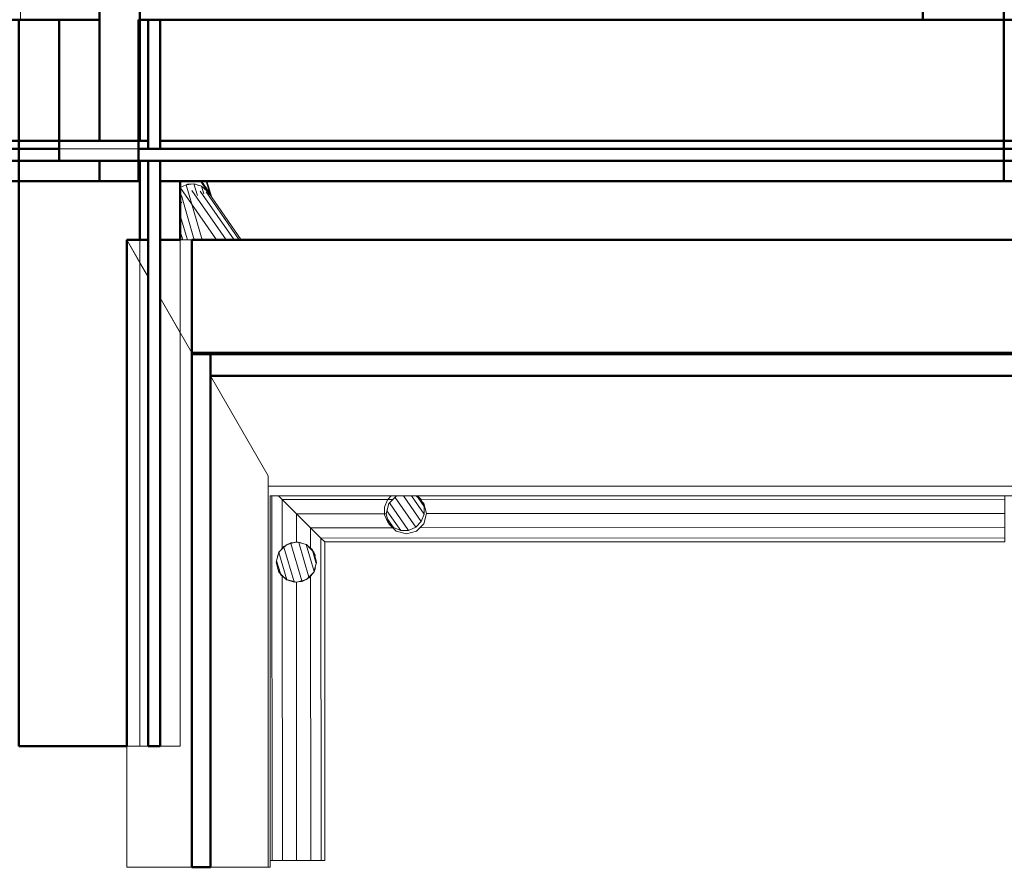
# Model space of a CAD drawing. Header units: millimetres. Extents: x 26623 to 48924, y 4737 to 39091.
# Tile 6 of 91: x 31425 to 33865, y 28338 to 30438. Entities that reach past the tile are written whole.
import ezdxf

# ---------------------------------------------------------------- set-up
doc = ezdxf.new("R2010")
doc.units = ezdxf.units.MM
doc.linetypes.add('ADSK_Штриховая_ш3 п1_5', pattern=[225, 150, -75])
for name, color, linetype, lineweight in [('A-DETL-____-MBND', 5, 'ADSK_Штриховая_ш3 п1_5', 20), ('A-GENM-____-OTLN', 13, 'Continuous', 20), ('A-PART-____-MCUT', 2, 'Continuous', 50), ('A-PART-____-OTLN', 2, 'Continuous', 20), ('A-ROOF-____-MCUT', 132, 'Continuous', 50), ('A-ROOF-____-OTLN', 132, 'Continuous', 20), ('A-WALL-____-MCUT', 113, 'Continuous', 50), ('A-WALL-____-OTLN', 113, 'Continuous', 20), ('Q-SPCQ-____-OTLN', 91, 'Continuous', 20), ('S-BEAM-____-OTLN', 12, 'Continuous', 20)]:
    doc.layers.add(name, color=color, linetype=linetype, lineweight=lineweight)

# ---------------------------------------------------------------- blocks, each defined once
blk = doc.blocks.new('Прямая форма - V line-611825-В_Этаж 03_Водопровод')
at = {"layer": 'A-DETL-____-MBND', "color": 253}
for p, q in [((-150, 5330), (-150, 5130)), ((150, 5330), (-150, 5330)), ((150, 5020.6), (150, 5330)), ((-150, 5030), (-150, 1800))]:
    blk.add_line(p, q, dxfattribs=at)
blk = doc.blocks.new('Прямая форма - BMR - 003-611826-В_Этаж 03_Водопровод')
blk.add_blockref('Прямая форма - V line-611825-В_Этаж 03_Водопровод', (0, 0))
blk = doc.blocks.new('Family - V line-612029-В_Этаж 03_Водопровод')
at = {"layer": 'A-ROOF-____-MCUT', "color": 9}
for p, q in [((1966, -4091.3), (-1955.5, -4091.3)), ((-1955.5, -4091.3), (-1955.5, -4094.1)), ((-1955.5, -4094.1), (-1955.5, -4147.8)), ((-1955.5, -4147.8), (1966, -4147.8))]:
    blk.add_line(p, q, dxfattribs=at)
at = {"layer": 'A-ROOF-____-OTLN', "color": 253}
for p, q in [((-1812.5, -4395.6), (-1955.5, -4147.8)), ((1823, -4421.2), (-1812.5, -4421.2))]:
    blk.add_line(p, q, dxfattribs=at)
blk = doc.blocks.new('Family - RT - 006-612030-В_Этаж 03_Водопровод')
blk.add_blockref('Family - V line-612029-В_Этаж 03_Водопровод', (0, 0))
blk = doc.blocks.new('Family - V line-612032-В_Этаж 03_Водопровод')
at = {"layer": 'A-ROOF-____-MCUT', "color": 9}
for p, q in [((2365.8, -4099.6), (2365.8, -5374.1)), ((2411.9, -4099.6), (2365.8, -4099.6)), ((2411.9, -5374.1), (2411.9, -4099.6)), ((2365.8, -5374.1), (2411.9, -5374.1))]:
    blk.add_line(p, q, dxfattribs=at)
at = {"layer": 'A-ROOF-____-OTLN', "color": 253}
for p, q in [((2555, -4403.9), (2555, -5374.1)), ((2555, -5374.1), (2411.9, -5374.1))]:
    blk.add_line(p, q, dxfattribs=at)
blk = doc.blocks.new('Family - RT - 006-612033-В_Этаж 03_Водопровод')
blk.add_blockref('Family - V line-612032-В_Этаж 03_Водопровод', (0, 0))
blk = doc.blocks.new('Family - V line-612035-В_Этаж 03_Водопровод')
at = {"layer": 'A-ROOF-____-MCUT', "color": 9}
for p, q in [((-2012.4, -3811.3), (-2012.4, -4094.1)), ((2001.5, -3811.3), (-2012.4, -3811.3)), ((-2012.4, -4094.1), (2001.5, -4094.1))]:
    blk.add_line(p, q, dxfattribs=at)
blk = doc.blocks.new('Family - RT - 006-612036-В_Этаж 03_Водопровод')
blk.add_blockref('Family - V line-612035-В_Этаж 03_Водопровод', (0, 0))
blk = doc.blocks.new('Family - V line-612038-В_Этаж 03_Водопровод')
at = {"layer": 'A-ROOF-____-OTLN', "color": 253}
for p, q in [((2249.3, -3819.6), (2204.1, -3819.6)), ((2257, -3911.3), (2204.1, -3819.6)), ((2257, -3911.3), (2204.1, -3819.6)), ((2204.1, -3835), (2204.1, -3819.6)), ((2249.3, -3819.6), (2257, -3819.6)), ((2257, -4601.8), (2257, -3819.6)), ((2287, -4533), (2287, -3819.6)), ((2336.1, -3819.6), (2287, -3819.6)), ((2336.1, -3819.6), (2365.8, -3819.6)), ((2365.8, -4801.8), (2365.8, -3819.6)), ((2204.1, -3842.2), (2204.1, -3835)), ((2204.1, -4725.3), (2204.1, -3842.2)), ((2287, -3963.2), (2365.8, -4099.6)), ((2365.8, -4099.6), (2287, -3963.2)), ((2287, -4533), (2287, -5074.1)), ((2257, -4601.8), (2257, -5074.1)), ((2204.1, -5080.9), (2204.1, -4725.3)), ((2365.8, -5162.3), (2365.8, -4801.8)), ((2257, -5074.1), (2269.1, -5074.1)), ((2269.1, -5074.1), (2287, -5074.1)), ((2204.1, -5080.9), (2204.1, -5374.1)), ((2365.8, -5183.6), (2365.8, -5162.3)), ((2365.8, -5183.6), (2365.8, -5374.1)), ((2204.1, -5374.1), (2365.8, -5374.1)), ((2365.8, -5374.1), (2204.1, -5374.1)), ((2204.1, -5374.1), (2353.3, -5374.1)), ((2353.3, -5374.1), (2365.8, -5374.1))]:
    blk.add_line(p, q, dxfattribs=at)
blk = doc.blocks.new('Family - RT - 006-612039-В_Этаж 03_Водопровод')
blk.add_blockref('Family - V line-612038-В_Этаж 03_Водопровод', (0, 0))
blk = doc.blocks.new('Прямая форма - Masonry Block - Structural-612045-В_Этаж 03_Водопровод')
at = {"layer": 'A-WALL-____-MCUT', "color": 9}
for p, q in [((4200, 400), (2625.1, 400)), ((4200, 100), (4200, 400)), ((2625.1, 100), (4200, 100))]:
    blk.add_line(p, q, dxfattribs=at)
blk = doc.blocks.new('Прямая форма - Gypsum Plasterboard - Waterproof-612046-В_Этаж 03_Водопровод')
at = {"layer": 'A-WALL-____-MCUT', "color": 9}
for p, q in [((4200, 50), (2625.1, 50)), ((4200, 0), (4200, 50)), ((2625.1, 0), (4200, 0))]:
    blk.add_line(p, q, dxfattribs=at)
blk = doc.blocks.new('Прямая форма - Concrete - Structural-612047-В_Этаж 03_Водопровод')
at = {"layer": 'A-WALL-____-MCUT', "color": 9}
for p, q in [((4100, 100), (2625.1, 100)), ((4100, 80), (4100, 100)), ((2625.1, 80), (4100, 80))]:
    blk.add_line(p, q, dxfattribs=at)
at = {"layer": 'A-WALL-____-OTLN', "color": 253}
blk.add_line((4100, 80), (4296, 80), dxfattribs=at)
blk = doc.blocks.new('Прямая форма - Insulation - Thermal Break-612048-В_Этаж 03_Водопровод')
at = {"layer": 'A-WALL-____-MCUT', "color": 9}
for p, q in [((4100, 80), (2625.1, 80)), ((2625.1, 80), (2625.1, 50)), ((4100, 50), (4100, 80)), ((2625.1, 50), (4100, 50))]:
    blk.add_line(p, q, dxfattribs=at)
at = {"layer": 'A-WALL-____-OTLN', "color": 253}
blk.add_line((4100, 80), (4296, 80), dxfattribs=at)
blk = doc.blocks.new('Прямая форма - SW - 004-612049-В_Этаж 03_Водопровод')
for name in ['Прямая форма - Masonry Block - Structural-612045-В_Этаж 03_Водопровод', 'Прямая форма - Concrete - Structural-612047-В_Этаж 03_Водопровод', 'Прямая форма - Insulation - Thermal Break-612048-В_Этаж 03_Водопровод', 'Прямая форма - Gypsum Plasterboard - Waterproof-612046-В_Этаж 03_Водопровод']:
    blk.add_blockref(name, (0, 0))
blk = doc.blocks.new('Family - Masonry Block - Structural-612051-В_Этаж 03_Водопровод')
at = {"layer": 'A-PART-____-MCUT', "color": 9}
for p, q in [((4200, 400), (2625.1, 400)), ((4200, 100), (4200, 400)), ((2625.1, 100), (4200, 100))]:
    blk.add_line(p, q, dxfattribs=at)
blk = doc.blocks.new('Family - Gypsum Plasterboard - Waterproof-612053-В_Этаж 03_Водопровод')
at = {"layer": 'A-PART-____-MCUT', "color": 9}
for p, q in [((4200, 50), (2625.1, 50)), ((4200, 0), (4200, 50)), ((2625.1, 0), (4200, 0))]:
    blk.add_line(p, q, dxfattribs=at)
blk = doc.blocks.new('Family - Concrete - Structural-612057-В_Этаж 03_Водопровод')
at = {"layer": 'A-PART-____-MCUT', "color": 9}
for p, q in [((4100, 100), (2625.1, 100)), ((4100, 80), (4100, 100)), ((2625.1, 80), (4100, 80))]:
    blk.add_line(p, q, dxfattribs=at)
at = {"layer": 'A-PART-____-OTLN', "color": 253}
blk.add_line((4100, 80), (4296, 80), dxfattribs=at)
blk = doc.blocks.new('Family - Insulation - Thermal Break-612059-В_Этаж 03_Водопровод')
at = {"layer": 'A-PART-____-MCUT', "color": 9}
for p, q in [((4100, 80), (2625.1, 80)), ((2625.1, 80), (2625.1, 50)), ((4100, 50), (4100, 80)), ((2625.1, 50), (4100, 50))]:
    blk.add_line(p, q, dxfattribs=at)
at = {"layer": 'A-PART-____-OTLN', "color": 253}
blk.add_line((4100, 80), (4296, 80), dxfattribs=at)
blk = doc.blocks.new('Прямая форма - Masonry Block - Structural-612273-В_Этаж 03_Водопровод')
at = {"layer": 'A-WALL-____-MCUT', "color": 9}
for p, q in [((2090, -100), (0, -100)), ((0, -100), (0, -400)), ((2090, -400), (2090, -100)), ((2144, -100), (2140, -100)), ((2140, -100), (2140, -400)), ((2144, -400), (2144, -100)), ((0, -400), (2090, -400)), ((2140, -400), (2144, -400))]:
    blk.add_line(p, q, dxfattribs=at)
blk = doc.blocks.new('Прямая форма - Concrete - Structural-612274-В_Этаж 03_Водопровод')
at = {"layer": 'A-WALL-____-MCUT', "color": 9}
for p, q in [((2090, -80), (0, -80)), ((0, -80), (0, -100)), ((2090, -100), (2090, -80)), ((2144, -80), (2120, -80)), ((2120, -80), (2120, -100)), ((2144, -100), (2144, -80)), ((0, -100), (2090, -100)), ((2120, -100), (2144, -100))]:
    blk.add_line(p, q, dxfattribs=at)
blk = doc.blocks.new('Прямая форма - Insulation - Thermal Break-612275-В_Этаж 03_Водопровод')
at = {"layer": 'A-WALL-____-MCUT', "color": 9}
for p, q in [((2144, -50), (0, -50)), ((0, -50), (0, -80)), ((2144, -80), (2144, -50)), ((0, -80), (2144, -80))]:
    blk.add_line(p, q, dxfattribs=at)
blk = doc.blocks.new('Прямая форма - Gypsum Plasterboard - Waterproof-612276-В_Этаж 03_Водопровод')
at = {"layer": 'A-WALL-____-MCUT', "color": 9}
for p, q in [((2090, 0), (0, 0)), ((0, 0), (0, -50)), ((2090, -50), (2090, 0)), ((0, -50), (2090, -50))]:
    blk.add_line(p, q, dxfattribs=at)
blk = doc.blocks.new('Прямая форма - SW - 004-612277-В_Этаж 03_Водопровод')
for name in ['Прямая форма - Gypsum Plasterboard - Waterproof-612276-В_Этаж 03_Водопровод', 'Прямая форма - Insulation - Thermal Break-612275-В_Этаж 03_Водопровод', 'Прямая форма - Concrete - Structural-612274-В_Этаж 03_Водопровод', 'Прямая форма - Masonry Block - Structural-612273-В_Этаж 03_Водопровод']:
    blk.add_blockref(name, (0, 0))
blk = doc.blocks.new('Family - Masonry Block - Structural-612279-В_Этаж 03_Водопровод')
at = {"layer": 'A-PART-____-MCUT', "color": 9}
for p, q in [((2090, -100), (0, -100)), ((0, -100), (0, -400)), ((2090, -400), (2090, -100)), ((2144, -100), (2140, -100)), ((2140, -100), (2140, -400)), ((2144, -400), (2144, -100)), ((0, -400), (2090, -400)), ((2140, -400), (2144, -400))]:
    blk.add_line(p, q, dxfattribs=at)
blk = doc.blocks.new('Family - Concrete - Structural-612281-В_Этаж 03_Водопровод')
at = {"layer": 'A-PART-____-MCUT', "color": 9}
for p, q in [((2090, -80), (0, -80)), ((0, -80), (0, -100)), ((2090, -100), (2090, -80)), ((2144, -80), (2120, -80)), ((2120, -80), (2120, -100)), ((2144, -100), (2144, -80)), ((0, -100), (2090, -100)), ((2120, -100), (2144, -100))]:
    blk.add_line(p, q, dxfattribs=at)
blk = doc.blocks.new('Family - Insulation - Thermal Break-612283-В_Этаж 03_Водопровод')
at = {"layer": 'A-PART-____-MCUT', "color": 9}
for p, q in [((2144, -50), (0, -50)), ((0, -50), (0, -80)), ((2144, -80), (2144, -50)), ((0, -80), (2144, -80))]:
    blk.add_line(p, q, dxfattribs=at)
blk = doc.blocks.new('Family - Gypsum Plasterboard - Waterproof-612285-В_Этаж 03_Водопровод')
at = {"layer": 'A-PART-____-MCUT', "color": 9}
for p, q in [((2090, 0), (0, 0)), ((0, 0), (0, -50)), ((2090, -50), (2090, 0)), ((0, -50), (2090, -50))]:
    blk.add_line(p, q, dxfattribs=at)
blk = doc.blocks.new('Прямая форма - V line-612504-В_Этаж 03_Водопровод')
at = {"layer": 'Q-SPCQ-____-OTLN', "color": 253}
for p, q in [((7.9, 48.4), (0, 50)), ((0, 50), (0, -108)), ((19.1, 46.2), (17.4, 46.5)), ((25.8, 41.7), (19.1, 46.2)), ((19.1, 27.2), (19.1, -121.3)), ((35.4, 35.4), (33.9, 36.4)), ((39.8, 28.7), (35.4, 35.4)), ((35.4, 35.4), (35.4, 34.4)), ((50.2, 34.2), (50.2, -0.1)), ((52, -0.1), (52, 33)), ((-19.1, 22.4), (-19.1, 16.5)), ((35.4, 14.5), (35.4, -132.5)), ((46.2, 19.1), (45.2, 20.6)), ((47.8, 11.3), (46.2, 19.1)), ((46.2, 19.1), (46.2, 17)), ((46.2, 4.9), (46.2, -140)), ((50, 0), (49.6, 1.8)), ((50, -142.6), (50, 0)), ((50.2, -0.1), (50, -1.1)), ((50, -10.2), (52, -0.1)), ((-35.4, -888.9), (-19.1, -878.1)), ((-19.1, -878.1), (-5.8, -875.4)), ((-46.2, -905.1), (-35.4, -888.9)), ((-35.4, -959.6), (-35.4, -899.9)), ((-19.1, -970.5), (-19.1, -887.6)), ((0, -974.3), (0, -884.2)), ((19.1, -970.5), (19.1, -892.7)), ((-50, -924.3), (-46.2, -905.1)), ((-46.2, -943.4), (-50, -924.3)), ((-46.2, -943.4), (-46.2, -919)), ((35.4, -959.6), (35.4, -903.9)), ((46.2, -943.4), (46.2, -917.3)), ((50, -924.3), (46.2, -943.4)), ((47.6, -912.4), (50, -924.3)), ((-49.3, -927.7), (-46.2, -943.4)), ((-46.2, -943.4), (-35.4, -959.6)), ((-35.4, -959.6), (-46.2, -943.4)), ((35.4, -959.6), (46.2, -943.4)), ((46.2, -943.4), (35.4, -959.6)), ((46.2, -943.4), (48.7, -931)), ((-35.4, -959.6), (-19.1, -970.5)), ((-19.1, -970.5), (-35.4, -959.6)), ((-19.1, -970.5), (0, -974.3)), ((0, -974.3), (-19.1, -970.5)), ((0, -974.3), (19.1, -970.5)), ((19.1, -970.5), (0, -974.3)), ((19.1, -970.5), (35.4, -959.6)), ((35.4, -959.6), (19.1, -970.5))]:
    blk.add_line(p, q, dxfattribs=at)
blk = doc.blocks.new('Прямая форма - FU - 047-612505-В_Этаж 03_Водопровод')
blk.add_blockref('Прямая форма - V line-612504-В_Этаж 03_Водопровод', (0, 0))
blk = doc.blocks.new('Прямая форма - Concrete - Structural-612513-В_Этаж 03_Водопровод')
at = {"layer": 'A-WALL-____-MCUT', "color": 9}
for p, q in [((24, -80), (0, -80)), ((0, -80), (0, -100)), ((24, -100), (24, -80)), ((2144, -80), (54, -80)), ((54, -80), (54, -100)), ((2144, -100), (2144, -80)), ((0, -100), (24, -100)), ((54, -100), (2144, -100))]:
    blk.add_line(p, q, dxfattribs=at)
blk = doc.blocks.new('Прямая форма - Gypsum Plasterboard - Waterproof-612514-В_Этаж 03_Водопровод')
at = {"layer": 'A-WALL-____-MCUT', "color": 9}
for p, q in [((2144, 0), (54, 0)), ((54, 0), (54, -50)), ((2144, -50), (2144, 0)), ((54, -50), (2144, -50))]:
    blk.add_line(p, q, dxfattribs=at)
blk = doc.blocks.new('Прямая форма - Masonry Block - Structural-612515-В_Этаж 03_Водопровод')
at = {"layer": 'A-WALL-____-MCUT', "color": 9}
for p, q in [((4, -100), (0, -100)), ((0, -100), (0, -400)), ((4, -400), (4, -100)), ((2144, -100), (54, -100)), ((54, -100), (54, -400)), ((2144, -400), (2144, -100)), ((0, -400), (4, -400)), ((54, -400), (2144, -400))]:
    blk.add_line(p, q, dxfattribs=at)
blk = doc.blocks.new('Прямая форма - Insulation - Thermal Break-612516-В_Этаж 03_Водопровод')
at = {"layer": 'A-WALL-____-MCUT', "color": 9}
for p, q in [((2144, -50), (0, -50)), ((0, -50), (0, -80)), ((2144, -80), (2144, -50)), ((0, -80), (2144, -80))]:
    blk.add_line(p, q, dxfattribs=at)
blk = doc.blocks.new('Прямая форма - SW - 004-612517-В_Этаж 03_Водопровод')
for name in ['Прямая форма - Gypsum Plasterboard - Waterproof-612514-В_Этаж 03_Водопровод', 'Прямая форма - Insulation - Thermal Break-612516-В_Этаж 03_Водопровод', 'Прямая форма - Concrete - Structural-612513-В_Этаж 03_Водопровод', 'Прямая форма - Masonry Block - Structural-612515-В_Этаж 03_Водопровод']:
    blk.add_blockref(name, (0, 0))
blk = doc.blocks.new('Family - Concrete - Structural-612519-В_Этаж 03_Водопровод')
at = {"layer": 'A-PART-____-MCUT', "color": 9}
for p, q in [((24, -80), (0, -80)), ((0, -80), (0, -100)), ((24, -100), (24, -80)), ((2144, -80), (54, -80)), ((54, -80), (54, -100)), ((2144, -100), (2144, -80)), ((0, -100), (24, -100)), ((54, -100), (2144, -100))]:
    blk.add_line(p, q, dxfattribs=at)
blk = doc.blocks.new('Family - Gypsum Plasterboard - Waterproof-612521-В_Этаж 03_Водопровод')
at = {"layer": 'A-PART-____-MCUT', "color": 9}
for p, q in [((2144, 0), (54, 0)), ((54, 0), (54, -50)), ((2144, -50), (2144, 0)), ((54, -50), (2144, -50))]:
    blk.add_line(p, q, dxfattribs=at)
blk = doc.blocks.new('Family - Masonry Block - Structural-612523-В_Этаж 03_Водопровод')
at = {"layer": 'A-PART-____-MCUT', "color": 9}
for p, q in [((4, -100), (0, -100)), ((0, -100), (0, -400)), ((4, -400), (4, -100)), ((2144, -100), (54, -100)), ((54, -100), (54, -400)), ((2144, -400), (2144, -100)), ((0, -400), (4, -400)), ((54, -400), (2144, -400))]:
    blk.add_line(p, q, dxfattribs=at)
blk = doc.blocks.new('Family - Insulation - Thermal Break-612525-В_Этаж 03_Водопровод')
at = {"layer": 'A-PART-____-MCUT', "color": 9}
for p, q in [((2144, -50), (0, -50)), ((0, -50), (0, -80)), ((2144, -80), (2144, -50)), ((0, -80), (2144, -80))]:
    blk.add_line(p, q, dxfattribs=at)
blk = doc.blocks.new('Прямая форма - Masonry Block - Structural-612527-В_Этаж 03_Водопровод')
at = {"layer": 'A-WALL-____-MCUT', "color": 9}
for p, q in [((545.5, -100), (350, -100)), ((350, -100), (350, -104)), ((350, -104), (350, -300)), ((545.5, -132.9), (545.5, -100)), ((1800, -132.9), (545.5, -132.9)), ((1800, -400), (1800, -132.9)), ((0, -300), (0, -400)), ((350, -300), (0, -300)), ((0, -400), (1800, -400))]:
    blk.add_line(p, q, dxfattribs=at)
at = {"layer": 'A-WALL-____-OTLN', "color": 253}
for p, q in [((602.5, -100), (545.5, -132.9)), ((545.5, -100), (602.5, -100)), ((1800, -100), (602.5, -100)), ((1800, -132.9), (1800, -100))]:
    blk.add_line(p, q, dxfattribs=at)
blk = doc.blocks.new('Прямая форма - Insulation - Thermal Break-612528-В_Этаж 03_Водопровод')
at = {"layer": 'A-WALL-____-MCUT', "color": 9}
for p, q in [((320, -50), (0, -50)), ((0, -50), (0, -80)), ((320, -80), (320, -50)), ((1800, -50), (350, -50)), ((350, -50), (350, -80)), ((1800, -80), (1800, -50)), ((0, -80), (320, -80)), ((350, -80), (1800, -80))]:
    blk.add_line(p, q, dxfattribs=at)
blk = doc.blocks.new('Прямая форма - Concrete - Structural-612529-В_Этаж 03_Водопровод')
at = {"layer": 'A-WALL-____-MCUT', "color": 9}
for p, q in [((0, -80), (0, -100)), ((300, -80), (0, -80)), ((300, -100), (300, -80)), ((350, -80), (350, -100)), ((545.5, -80), (350, -80)), ((545.5, -100), (545.5, -80)), ((0, -100), (300, -100)), ((350, -100), (545.5, -100))]:
    blk.add_line(p, q, dxfattribs=at)
at = {"layer": 'A-WALL-____-OTLN', "color": 253}
for p, q in [((602.5, -100), (637.2, -80)), ((1800, -100), (1800, -80)), ((602.5, -100), (545.5, -100)), ((1800, -100), (602.5, -100))]:
    blk.add_line(p, q, dxfattribs=at)
blk = doc.blocks.new('Прямая форма - Gypsum Plasterboard - Waterproof-612530-В_Этаж 03_Водопровод')
at = {"layer": 'A-WALL-____-MCUT', "color": 9}
for p, q in [((400, 0), (400, -50)), ((545.5, 0), (400, 0)), ((545.5, -50), (545.5, 0)), ((400, -50), (545.5, -50))]:
    blk.add_line(p, q, dxfattribs=at)
at = {"layer": 'A-WALL-____-OTLN', "color": 253}
for p, q in [((775.7, 0), (545.5, 0)), ((775.7, 0), (1800, 0)), ((1800, -50), (1800, 0)), ((689.1, -50), (775.7, 0))]:
    blk.add_line(p, q, dxfattribs=at)
blk = doc.blocks.new('Прямая форма - SW - 005-612531-В_Этаж 03_Водопровод')
for name in ['Прямая форма - Gypsum Plasterboard - Waterproof-612530-В_Этаж 03_Водопровод', 'Прямая форма - Insulation - Thermal Break-612528-В_Этаж 03_Водопровод', 'Прямая форма - Concrete - Structural-612529-В_Этаж 03_Водопровод', 'Прямая форма - Masonry Block - Structural-612527-В_Этаж 03_Водопровод']:
    blk.add_blockref(name, (0, 0))
blk = doc.blocks.new('Family - Masonry Block - Structural-612533-В_Этаж 03_Водопровод')
at = {"layer": 'A-PART-____-MCUT', "color": 9}
for p, q in [((545.5, -100), (350, -100)), ((350, -100), (350, -104)), ((350, -104), (350, -300)), ((545.5, -132.9), (545.5, -100)), ((1800, -132.9), (545.5, -132.9)), ((1800, -400), (1800, -132.9)), ((0, -300), (0, -400)), ((350, -300), (0, -300)), ((0, -400), (1800, -400))]:
    blk.add_line(p, q, dxfattribs=at)
at = {"layer": 'A-PART-____-OTLN', "color": 253}
for p, q in [((602.5, -100), (545.5, -132.9)), ((545.5, -100), (602.5, -100)), ((1800, -100), (602.5, -100)), ((1800, -132.9), (1800, -100))]:
    blk.add_line(p, q, dxfattribs=at)
blk = doc.blocks.new('Family - Insulation - Thermal Break-612535-В_Этаж 03_Водопровод')
at = {"layer": 'A-PART-____-MCUT', "color": 9}
for p, q in [((320, -50), (0, -50)), ((0, -50), (0, -80)), ((320, -80), (320, -50)), ((1800, -50), (350, -50)), ((350, -50), (350, -80)), ((1800, -80), (1800, -50)), ((0, -80), (320, -80)), ((350, -80), (1800, -80))]:
    blk.add_line(p, q, dxfattribs=at)
blk = doc.blocks.new('Family - Concrete - Structural-612537-В_Этаж 03_Водопровод')
at = {"layer": 'A-PART-____-MCUT', "color": 9}
for p, q in [((0, -80), (0, -100)), ((300, -80), (0, -80)), ((300, -100), (300, -80)), ((350, -80), (350, -100)), ((545.5, -80), (350, -80)), ((545.5, -100), (545.5, -80)), ((0, -100), (300, -100)), ((350, -100), (545.5, -100))]:
    blk.add_line(p, q, dxfattribs=at)
at = {"layer": 'A-PART-____-OTLN', "color": 253}
for p, q in [((602.5, -100), (637.2, -80)), ((1800, -100), (1800, -80)), ((602.5, -100), (545.5, -100)), ((1800, -100), (602.5, -100))]:
    blk.add_line(p, q, dxfattribs=at)
blk = doc.blocks.new('Family - Gypsum Plasterboard - Waterproof-612539-В_Этаж 03_Водопровод')
at = {"layer": 'A-PART-____-MCUT', "color": 9}
for p, q in [((400, 0), (400, -50)), ((545.5, 0), (400, 0)), ((545.5, -50), (545.5, 0)), ((400, -50), (545.5, -50))]:
    blk.add_line(p, q, dxfattribs=at)
at = {"layer": 'A-PART-____-OTLN', "color": 253}
for p, q in [((775.7, 0), (545.5, 0)), ((775.7, 0), (1800, 0)), ((1800, -50), (1800, 0)), ((689.1, -50), (775.7, 0))]:
    blk.add_line(p, q, dxfattribs=at)
blk = doc.blocks.new('Прямая форма - V line-612541-В_Этаж 03_Водопровод')
at = {"layer": 'A-WALL-____-MCUT', "color": 9}
for p, q in [((7702.2, 200), (400, 200)), ((400, 200), (400, 0))]:
    blk.add_line(p, q, dxfattribs=at)
blk = doc.blocks.new('Прямая форма - SW - 019-612542-В_Этаж 03_Водопровод')
blk.add_blockref('Прямая форма - V line-612541-В_Этаж 03_Водопровод', (0, 0))
blk = doc.blocks.new('Прямая форма - V line-613089-В_Этаж 03_Водопровод')
at = {"layer": 'A-WALL-____-MCUT', "color": 9}
for p, q in [((50, 100), (0, 100)), ((0, 100), (0, 4)), ((50, 4), (50, 100)), ((3730, 100), (100, 100)), ((100, 100), (100, 4)), ((3730, 0), (3730, 100)), ((0, 4), (50, 4)), ((100, 4), (400, 4)), ((400, 4), (400, 0)), ((400, 0), (3730, 0))]:
    blk.add_line(p, q, dxfattribs=at)
blk = doc.blocks.new('Прямая форма - SW - 014-613090-В_Этаж 03_Водопровод')
blk.add_blockref('Прямая форма - V line-613089-В_Этаж 03_Водопровод', (0, 0))
blk = doc.blocks.new('Прямая форма - V line-613169-В_Этаж 03_Водопровод')
at = {"layer": 'Q-SPCQ-____-OTLN', "color": 253}
for p, q in [((-113.6, 1755.4), (-105, 1755.4)), ((-105, 305.7), (-105, 1755.4)), ((-105, 1755.4), (-70, 1755.4)), ((-70, 322.4), (-70, 1755.4)), ((-70, 1755.4), (-35, 1755.4)), ((-35, 1755.4), (-35, 305.7)), ((-35, 1755.4), (-9.4, 1755.4)), ((-9.4, 1755.4), (-9.4, 60.6)), ((-9.4, 1755.4), (0, 1755.4)), ((0, 1755.4), (0, 70)), ((-70, 322.4), (-95, 315.7)), ((-95, 315.7), (-70, 322.4)), ((-45, 315.7), (-70, 322.4)), ((-70, 322.4), (-45, 315.7)), ((-113.3, 297.4), (-114.2, 293.9)), ((-114.2, 293.9), (-113.3, 297.4)), ((-105, 305.7), (-113.3, 297.4)), ((-113.3, 297.4), (-105, 305.7)), ((-95, 315.7), (-105, 305.7)), ((-105, 305.7), (-95, 315.7)), ((-35, 305.7), (-45, 315.7)), ((-45, 315.7), (-35, 305.7)), ((-26.7, 297.4), (-35, 305.7)), ((-35, 305.7), (-26.7, 297.4)), ((-20, 272.4), (-26.7, 297.4)), ((-26.7, 297.4), (-20, 272.4)), ((-26.7, 247.4), (-20, 272.4)), ((-20, 272.4), (-26.7, 247.4)), ((-114.3, 251), (-113.3, 247.4)), ((-113.3, 247.4), (-114.3, 251)), ((-113.3, 247.4), (-105, 239.1)), ((-105, 239.1), (-113.3, 247.4)), ((-35, 239.1), (-26.7, 247.4)), ((-26.7, 247.4), (-35, 239.1)), ((-105, 239.1), (-105, -35)), ((-105, 239.1), (-95, 229.1)), ((-95, 229.1), (-105, 239.1)), ((-95, 229.1), (-70, 222.4)), ((-70, 222.4), (-95, 229.1)), ((-70, 222.4), (-45, 229.1)), ((-45, 229.1), (-70, 222.4)), ((-70, 0), (-70, 222.4)), ((-45, 229.1), (-35, 239.1)), ((-35, 239.1), (-45, 229.1)), ((-35, 35), (-35, 239.1)), ((-9.4, 60.6), (-35, 35)), ((-35, 35), (-9.4, 60.6)), ((0, 70), (-9.4, 60.6)), ((-9.4, 60.6), (0, 70)), ((-9.4, 60.6), (789, 60.6)), ((0, 70), (789, 70)), ((50, 50), (25, 43.3)), ((25, 43.3), (50, 50)), ((75, 43.3), (50, 50)), ((50, 50), (75, 43.3)), ((789, 70), (789, 60.6)), ((789, 60.6), (789, 35)), ((-35, 35), (-70, 0)), ((-70, 0), (-35, 35)), ((16.7, 35), (-35, 35)), ((6.7, 25), (0, 0)), ((0, 0), (6.7, 25)), ((16.7, 35), (6.7, 25)), ((6.7, 25), (16.7, 35)), ((25, 43.3), (16.7, 35)), ((16.7, 35), (25, 43.3)), ((83.3, 35), (75, 43.3)), ((75, 43.3), (83.3, 35)), ((93.3, 25), (83.3, 35)), ((83.3, 35), (789, 35)), ((83.3, 35), (93.3, 25)), ((100, 0), (93.3, 25)), ((93.3, 25), (100, 0)), ((789, 35), (789, 0)), ((0, 0), (-70, 0)), ((0, 0), (6.7, -25)), ((93.3, -25), (100, 0)), ((789, 0), (100, 0)), ((-70, 0), (-105, -35)), ((-105, -35), (-70, 0)), ((6.7, -25), (0, 0)), ((100, 0), (93.3, -25)), ((789, 0), (789, -35)), ((-105, -35), (-114.4, -44.4)), ((-114.4, -44.4), (-105, -35)), ((-105, -35), (16.7, -35)), ((6.7, -25), (16.7, -35)), ((16.7, -35), (6.7, -25)), ((16.7, -35), (25, -43.3)), ((25, -43.3), (16.7, -35)), ((25, -43.3), (50, -50)), ((50, -50), (25, -43.3)), ((50, -50), (75, -43.3)), ((75, -43.3), (50, -50)), ((75, -43.3), (83.3, -35)), ((83.3, -35), (75, -43.3)), ((83.3, -35), (93.3, -25)), ((93.3, -25), (83.3, -35)), ((789, -35), (83.3, -35)), ((789, -35), (789, -60.6)), ((789, -60.6), (-114.4, -60.6)), ((789, -60.6), (789, -65))]:
    blk.add_line(p, q, dxfattribs=at)
blk = doc.blocks.new('Прямая форма - FU - 047-613170-В_Этаж 03_Водопровод')
blk.add_blockref('Прямая форма - V line-613169-В_Этаж 03_Водопровод', (0, 0))
blk = doc.blocks.new('Прямая форма - V line-V2-В_Этаж 03_Водопровод')
at = {"layer": 'Q-SPCQ-____-OTLN', "color": 253}
for p, q in [((0, 50), (-7.9, 48.4)), ((19.1, 46.2), (0, 50)), ((0, 50), (0, -92.5)), ((-19.1, 27.2), (-19.1, -86.9)), ((35.4, 35.4), (19.1, 46.2)), ((19.1, 46.2), (19.1, 16.5)), ((46.2, 19.1), (35.4, 35.4)), ((35.4, 35.4), (35.4, 16.1)), ((50.2, 44.4), (50.2, 7.5)), ((52, 2.1), (52, 43.9)), ((47.7, 11.8), (46.2, 19.1)), ((46.2, 19.1), (46.2, 11.4)), ((-35.4, -19.5), (-35.4, -82.2)), ((-50, -70), (-50, -77.9)), ((-46.2, -56.6), (-46.2, -79)), ((-35.4, -888.9), (-19.1, -878.1)), ((-19.1, -878.1), (0, -874.3)), ((-7.7, -875.8), (-14.5, -877.2)), ((0, -874.3), (19.1, -878.1)), ((0, -972.6), (0, -876)), ((15.9, -877.4), (9.6, -876.2)), ((19.1, -878.1), (35.4, -888.9)), ((-41, -897.4), (-35.4, -888.9)), ((-35.4, -959.3), (-35.4, -889.4)), ((-32.5, -887), (-34.8, -888.6)), ((-19.1, -969.2), (-19.1, -879.7)), ((19.1, -968.9), (19.1, -879.4)), ((35.4, -888.9), (46.2, -905.1)), ((35.4, -959.1), (35.4, -889.2)), ((37.2, -891.7), (35.7, -889.5)), ((-46.2, -943.4), (-49.5, -926.6)), ((-46.8, -908.4), (-48.1, -914.7)), ((-48.1, -914.7), (-46.8, -908.4)), ((-46.2, -940.5), (-46.2, -907.3)), ((46.2, -905.1), (49.5, -922)), ((46.2, -941.3), (46.2, -908.1)), ((48.5, -916.6), (47.1, -909.7)), ((-48.5, -931.9), (-47.1, -938.8)), ((-35.4, -959.6), (-46.2, -943.4)), ((41, -951.1), (35.4, -959.6)), ((46.8, -940.2), (48.1, -933.8)), ((48.1, -933.8), (46.8, -940.2)), ((-37.2, -956.8), (-35.7, -959.1)), ((-19.1, -970.5), (-35.4, -959.6)), ((0, -974.3), (-19.1, -970.5)), ((-15.9, -971.1), (-9.6, -972.4)), ((19.1, -970.5), (0, -974.3)), ((7.7, -972.8), (14.5, -971.4)), ((35.4, -959.6), (19.1, -970.5)), ((32.5, -961.5), (34.8, -960))]:
    blk.add_line(p, q, dxfattribs=at)
blk = doc.blocks.new('Прямая форма - FU - 047-613400-В_Этаж 03_Водопровод')
blk.add_blockref('Прямая форма - V line-V2-В_Этаж 03_Водопровод', (0, 0))
blk = doc.blocks.new('Прямая форма - V line-613402-В_Этаж 03_Водопровод')
at = {"layer": 'A-GENM-____-OTLN', "lineweight": 9}
for p, q in [((0, 920.4), (0, 0)), ((3625.5, 920.4), (0, 920.4)), ((0, 0), (-5, 0))]:
    blk.add_line(p, q, dxfattribs=at)
blk = doc.blocks.new('Прямая форма - SLA - 013-613403-В_Этаж 03_Водопровод')
blk.add_blockref('Прямая форма - V line-613402-В_Этаж 03_Водопровод', (0, 0))
blk = doc.blocks.new('Прямая форма - V line-613630-В_Этаж 03_Водопровод')
at = {"layer": 'A-WALL-____-MCUT', "color": 9}
for p, q in [((3630, 0), (400, 0)), ((400, 0), (400, -200)), ((400, -200), (3630, -200))]:
    blk.add_line(p, q, dxfattribs=at)
blk = doc.blocks.new('Прямая форма - SW - 019-613631-В_Этаж 03_Водопровод')
blk.add_blockref('Прямая форма - V line-613630-В_Этаж 03_Водопровод', (0, 0))
blk = doc.blocks.new('V line_ifc_RVT-1-В_Этаж 03_Водопровод')
at = {"layer": 'A-GENM-____-OTLN', "color": 253, "lineweight": 20}
blk.add_blockref('Прямая форма - SLA - 013-613403-В_Этаж 03_Водопровод', (32046.2, 28337.6), dxfattribs=at)
at = {"layer": 'A-PART-____-OTLN', "color": 253, "lineweight": 20}
for name in ['Family - Masonry Block - Structural-612051-В_Этаж 03_Водопровод', 'Family - Concrete - Structural-612057-В_Этаж 03_Водопровод', 'Family - Insulation - Thermal Break-612059-В_Этаж 03_Водопровод', 'Family - Gypsum Plasterboard - Waterproof-612053-В_Этаж 03_Водопровод']:
    blk.add_blockref(name, (27423.2, 30037.6), dxfattribs=at)
for name, p, rotation in [('Family - Masonry Block - Structural-612533-В_Этаж 03_Водопровод', (31823.2, 30437.6), 270), ('Family - Masonry Block - Structural-612279-В_Этаж 03_Водопровод', (33863.2, 30037.6), 180), ('Family - Concrete - Structural-612537-В_Этаж 03_Водопровод', (31823.2, 30437.6), 270), ('Family - Insulation - Thermal Break-612535-В_Этаж 03_Водопровод', (31823.2, 30437.6), 270), ('Family - Masonry Block - Structural-612523-В_Этаж 03_Водопровод', (36007.3, 30037.6), 180), ('Family - Concrete - Structural-612281-В_Этаж 03_Водопровод', (33863.2, 30037.6), 180), ('Family - Concrete - Structural-612519-В_Этаж 03_Водопровод', (36007.3, 30037.6), 180), ('Family - Insulation - Thermal Break-612283-В_Этаж 03_Водопровод', (33863.2, 30037.6), 180), ('Family - Insulation - Thermal Break-612525-В_Этаж 03_Водопровод', (36007.3, 30037.6), 180), ('Family - Gypsum Plasterboard - Waterproof-612285-В_Этаж 03_Водопровод', (33863.2, 30037.6), 180), ('Family - Gypsum Plasterboard - Waterproof-612521-В_Этаж 03_Водопровод', (36007.3, 30037.6), 180), ('Family - Gypsum Plasterboard - Waterproof-612539-В_Этаж 03_Водопровод', (31823.2, 30437.6), 270)]:
    blk.add_blockref(name, p, dxfattribs=dict(at, rotation=rotation))
at = {"layer": 'A-ROOF-____-OTLN', "color": 253, "lineweight": 20}
for name, p in [('Family - RT - 006-612033-В_Этаж 03_Водопровод', (29486.2, 33711.7)), ('Family - RT - 006-612039-В_Этаж 03_Водопровод', (29486.2, 33711.7)), ('Family - RT - 006-612030-В_Этаж 03_Водопровод', (33853.7, 33703.4)), ('Family - RT - 006-612036-В_Этаж 03_Водопровод', (33864.4, 33703.4))]:
    blk.add_blockref(name, p, dxfattribs=at)
at = {"layer": 'A-WALL-____-OTLN', "color": 253, "lineweight": 20}
for name, p, rotation in [('Прямая форма - SW - 019-613631-В_Этаж 03_Водопровод', (33663.2, 30037.6), 90), ('Прямая форма - SW - 019-612542-В_Этаж 03_Водопровод', (34063.2, 30037.6), 90), ('Прямая форма - SW - 014-613090-В_Этаж 03_Водопровод', (31723.2, 30037.6), 90), ('Прямая форма - SW - 005-612531-В_Этаж 03_Водопровод', (31823.2, 30437.6), 270), ('Прямая форма - SW - 004-612277-В_Этаж 03_Водопровод', (33863.2, 30037.6), 180), ('Прямая форма - SW - 004-612517-В_Этаж 03_Водопровод', (36007.3, 30037.6), 180)]:
    blk.add_blockref(name, p, dxfattribs=dict(at, rotation=rotation))
blk.add_blockref('Прямая форма - SW - 004-612049-В_Этаж 03_Водопровод', (27423.2, 30037.6), dxfattribs=at)
at = {"layer": 'Q-SPCQ-____-OTLN', "color": 253, "lineweight": 20}
for name, p, rotation in [('Прямая форма - FU - 047-612505-В_Этаж 03_Водопровод', (31851.7, 29980.9), 34.71929366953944), ('Прямая форма - FU - 047-613400-В_Этаж 03_Водопровод', (31851.7, 29980.9), 16.28515108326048), ('Прямая форма - FU - 047-613170-В_Этаж 03_Водопровод', (32110.9, 29143.7), 270.0230684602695)]:
    blk.add_blockref(name, p, dxfattribs=dict(at, rotation=rotation))
at = {"layer": 'S-BEAM-____-OTLN', "color": 253, "lineweight": 20}
blk.add_blockref('Прямая форма - BMR - 003-611826-В_Этаж 03_Водопровод', (31577.2, 28637.6), dxfattribs=at)

msp = doc.modelspace()

# ---------------------------------------------------------------- block references
at = {"lineweight": 9}
msp.add_blockref('V line_ifc_RVT-1-В_Этаж 03_Водопровод', (0, 0), dxfattribs=at)

doc.saveas('drawing.dxf')
